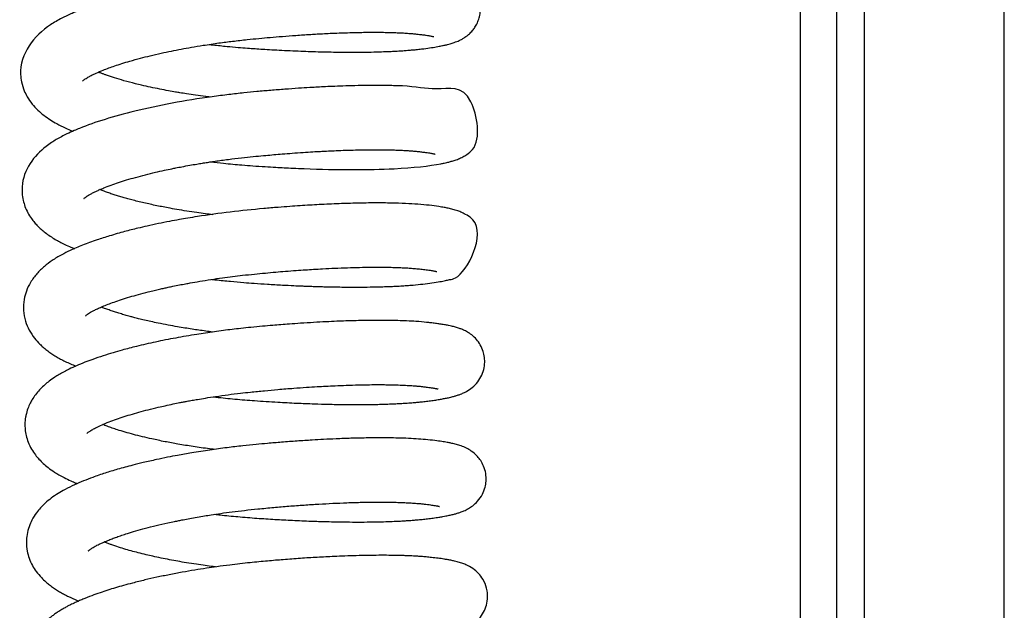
# Model space of a CAD drawing. Header units: inches. Extents: x 0 to 77643, y -44170 to 0.
# Tile 172 of 256: x 75367.72 to 75373.06, y -39690.44 to -39687.24. Entities that reach past the tile are written whole.
import ezdxf

# ---------------------------------------------------------------- set-up
doc = ezdxf.new("R2010")
doc.units = ezdxf.units.IN
doc.header["$MEASUREMENT"] = 0
doc.layers.add('FAKRO LOFT LADDERS', color=7, linetype='Continuous')

msp = doc.modelspace()

# ---------------------------------------------------------------- linework, layer by layer
at = {"layer": 'FAKRO LOFT LADDERS', "color": 7, "linetype": 'Continuous'}
for p, q in [((75372.30407, -39693.19504), (75372.30407, -39678.30194)), ((75373.0628, -39693.17922), (75373.0628, -39678.31243)), ((75372.15407, -39690.77167), (75372.15407, -39681.32601)), ((75371.95407, -39681.33961), (75371.95407, -39690.78527))]:
    msp.add_line(p, q, dxfattribs=at)
for points, knots in [([(75368.74664, -39687.36948), (75368.75392, -39687.37032), (75368.78604, -39687.37396), (75368.83864, -39687.37939), (75368.90077, -39687.38497), (75368.95155, -39687.38897), (75368.9959, -39687.39207), (75369.03974, -39687.39497), (75369.08799, -39687.3979), (75369.14249, -39687.40091), (75369.20005, -39687.4037), (75369.2566, -39687.40605), (75369.31158, -39687.40796), (75369.36632, -39687.40948), (75369.42544, -39687.41067), (75369.48978, -39687.4114), (75369.55834, -39687.41141), (75369.62369, -39687.41058), (75369.67965, -39687.40911), (75369.72328, -39687.40743), (75369.7541, -39687.40591), (75369.77572, -39687.40466), (75369.79104, -39687.40369), (75369.80439, -39687.40278), (75369.81844, -39687.40175), (75369.83609, -39687.40034), (75369.85877, -39687.39833), (75369.88493, -39687.39567), (75369.91798, -39687.39177), (75369.95295, -39687.38671), (75369.98558, -39687.38127), (75370.01125, -39687.37629), (75370.02842, -39687.3725), (75370.04234, -39687.36911), (75370.05397, -39687.36601), (75370.06561, -39687.36258), (75370.07834, -39687.3584), (75370.09029, -39687.35395), (75370.10419, -39687.34802), (75370.11899, -39687.34061), (75370.13297, -39687.33219), (75370.1479, -39687.32155), (75370.16332, -39687.3083), (75370.17914, -39687.2909), (75370.1936, -39687.27017), (75370.20563, -39687.24656), (75370.21493, -39687.21785), (75370.2194, -39687.18667), (75370.21796, -39687.15209), (75370.20929, -39687.11621), (75370.17117, -39687.03829), (75370.1084, -39687.0076), (75370.07408, -39686.99591), (75370.0638, -39686.99274), (75370.054, -39686.99002), (75370.04448, -39686.9876), (75370.03474, -39686.98533), (75370.022, -39686.98257), (75370.00362, -39686.97905), (75369.983, -39686.97564), (75369.96303, -39686.97268), (75369.94422, -39686.97018), (75369.92676, -39686.96804), (75369.9084, -39686.966), (75369.88495, -39686.96373), (75369.85567, -39686.9614), (75369.8239, -39686.95941), (75369.79096, -39686.95778), (75369.75187, -39686.95635), (75369.70413, -39686.95529), (75369.63913, -39686.95477), (75369.55738, -39686.95548), (75369.45836, -39686.95811), (75369.36355, -39686.96212), (75369.27872, -39686.96677), (75369.20954, -39686.97122), (75369.14679, -39686.97573), (75369.07859, -39686.98109), (75369.00389, -39686.98759), (75368.92997, -39686.99469), (75368.66926, -39687.02334), (75368.39474, -39687.07385), (75368.16627, -39687.14039), (75368.08048, -39687.16928), (75368.00743, -39687.19819), (75367.94236, -39687.22858), (75367.81376, -39687.30094), (75367.70899, -39687.42989), (75367.7274, -39687.57676), (75367.74018, -39687.61743), (75367.76042, -39687.65775), (75367.78515, -39687.69302), (75367.81583, -39687.72577), (75367.84911, -39687.75401), (75367.88311, -39687.77777), (75367.92178, -39687.80065), (75367.96257, -39687.82111), (75367.99232, -39687.83394), (75368.00661, -39687.83979), (75368.00666, -39687.83981)], [0.773245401, 0.773245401, 0.773245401, 0.773245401, 0.773284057, 0.773415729, 0.773522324, 0.773609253, 0.773680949, 0.77375393, 0.773838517, 0.773933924, 0.774041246, 0.774145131, 0.774238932, 0.774341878, 0.774449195, 0.774574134, 0.774716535, 0.774863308, 0.774987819, 0.775089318, 0.775168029, 0.775211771, 0.775250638, 0.775284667, 0.775315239, 0.775360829, 0.775427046, 0.77550599, 0.775587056, 0.775720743, 0.775849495, 0.775949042, 0.776027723, 0.776068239, 0.776127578, 0.776179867, 0.776228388, 0.776290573, 0.776337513, 0.776396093, 0.776449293, 0.776487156, 0.776540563, 0.776594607, 0.776640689, 0.776696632, 0.776750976, 0.776813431, 0.776875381, 0.776946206, 0.777023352, 0.777379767, 0.777427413, 0.777470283, 0.777512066, 0.777557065, 0.777590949, 0.777641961, 0.777733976, 0.777811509, 0.777884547, 0.777958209, 0.778013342, 0.778058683, 0.778128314, 0.778228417, 0.778312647, 0.778390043, 0.778489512, 0.77860933, 0.778733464, 0.778932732, 0.77913291, 0.779328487, 0.779474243, 0.779601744, 0.779702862, 0.77980942, 0.779962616, 0.780094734, 0.780195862, 0.781330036, 0.78153082, 0.781750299, 0.781963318, 0.782132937, 0.78233474, 0.783239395, 0.783343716, 0.783478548, 0.783577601, 0.783711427, 0.783843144, 0.783967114, 0.784095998, 0.784210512, 0.784352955, 0.784476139, 0.784476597, 0.784476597, 0.784476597, 0.784476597]), ([(75368.05899, -39687.56837), (75368.05901, -39687.56835), (75368.06027, -39687.56696), (75368.06563, -39687.56238), (75368.07339, -39687.55669), (75368.08257, -39687.55075), (75368.09345, -39687.54436), (75368.10491, -39687.53822), (75368.11809, -39687.53172), (75368.13908, -39687.52193), (75368.16672, -39687.51022), (75368.20144, -39687.49696), (75368.23509, -39687.48507), (75368.2732, -39687.47262), (75368.31911, -39687.45878), (75368.37071, -39687.44456), (75368.42744, -39687.43029), (75368.48391, -39687.41727), (75368.54006, -39687.40538), (75368.59486, -39687.39466), (75368.65221, -39687.38428), (75368.72053, -39687.37297), (75368.79546, -39687.36191), (75368.87538, -39687.35154), (75368.94784, -39687.34337), (75369.01584, -39687.33672), (75369.07941, -39687.3309), (75369.14644, -39687.32528), (75369.20667, -39687.32073), (75369.25527, -39687.31741), (75369.2906, -39687.31517), (75369.3249, -39687.31313), (75369.36295, -39687.31107), (75369.40597, -39687.30898), (75369.46792, -39687.3064), (75369.54281, -39687.30417), (75369.62338, -39687.30312), (75369.68325, -39687.30341), (75369.72548, -39687.30424), (75369.75396, -39687.30509), (75369.7813, -39687.3062), (75369.80958, -39687.30769), (75369.83663, -39687.30956), (75369.86091, -39687.31165), (75369.88326, -39687.31403), (75369.90509, -39687.31666), (75369.92391, -39687.31926), (75369.93759, -39687.32143), (75369.94718, -39687.32312), (75369.95571, -39687.32479), (75369.96224, -39687.32627), (75369.96509, -39687.32704), (75369.96564, -39687.3272), (75369.96565, -39687.3272)], [0.2177376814, 0.2177376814, 0.2177376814, 0.2177376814, 0.2178469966, 0.2179325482, 0.21801864, 0.2180936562, 0.2181574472, 0.2182323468, 0.2182881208, 0.2183552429, 0.2185040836, 0.2186064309, 0.2187083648, 0.218819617, 0.2189377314, 0.2190823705, 0.2192102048, 0.2193440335, 0.2194672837, 0.2195780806, 0.2196920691, 0.2198227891, 0.2199907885, 0.2201351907, 0.2202880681, 0.2204087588, 0.2205264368, 0.2206546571, 0.220797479, 0.220879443, 0.2209433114, 0.2210095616, 0.2210874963, 0.2211771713, 0.221278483, 0.221483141, 0.2216746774, 0.2218503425, 0.2219413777, 0.2220204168, 0.2220951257, 0.2221890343, 0.2222931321, 0.2223765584, 0.2224644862, 0.2225654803, 0.2226698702, 0.2227495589, 0.2228095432, 0.2228703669, 0.2229522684, 0.2230315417, 0.2230700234, 0.2230700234, 0.2230700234, 0.2230700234]), ([(75368.75143, -39687.65507), (75368.74355, -39687.65409), (75368.71702, -39687.65072), (75368.67424, -39687.64488), (75368.62771, -39687.63793), (75368.59167, -39687.63215), (75368.5592, -39687.62668), (75368.52227, -39687.62013), (75368.47679, -39687.61147), (75368.42793, -39687.60139), (75368.3839, -39687.59149), (75368.33524, -39687.57974), (75368.28505, -39687.56646), (75368.23306, -39687.55099), (75368.19783, -39687.53926), (75368.17453, -39687.5309), (75368.15962, -39687.5253), (75368.15004, -39687.52153), (75368.1453, -39687.51962)], [0.214623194, 0.214623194, 0.214623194, 0.214623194, 0.2146697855, 0.214780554, 0.2148798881, 0.2149535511, 0.2150043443, 0.2150854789, 0.215190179, 0.2153034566, 0.2154196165, 0.215501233, 0.2156644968, 0.2158132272, 0.2159472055, 0.2159981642, 0.2160517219, 0.2161072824, 0.2161072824, 0.2161072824, 0.2161072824]), ([(75368.75452, -39688.00641), (75368.77784, -39688.0091), (75368.83428, -39688.01521), (75368.91093, -39688.02222), (75368.9862, -39688.02785), (75369.04732, -39688.03191), (75369.10386, -39688.0353), (75369.15454, -39688.03804), (75369.20607, -39688.04054), (75369.42412, -39688.04973), (75369.74421, -39688.05088), (75369.9488, -39688.02724), (75370.02189, -39688.01262), (75370.03868, -39688.00891), (75370.05715, -39688.00432), (75370.07665, -39687.99869), (75370.09931, -39687.99066), (75370.12144, -39687.98082), (75370.14707, -39687.9653), (75370.22885, -39687.90502), (75370.16987, -39687.56807), (75370.00011, -39687.62827), (75369.85611, -39687.59602), (75369.75798, -39687.59332), (75369.71585, -39687.5923), (75369.66709, -39687.59183), (75369.60716, -39687.59197), (75369.54118, -39687.59304), (75369.47568, -39687.59489), (75369.41843, -39687.59706), (75369.36922, -39687.59931), (75369.3281, -39687.60144), (75369.28351, -39687.60397), (75369.22778, -39687.60745), (75369.15723, -39687.61243), (75369.08162, -39687.61843), (75369.0072, -39687.62497), (75368.93124, -39687.63226), (75368.85026, -39687.64132), (75368.64407, -39687.66787), (75368.34199, -39687.72424), (75368.11573, -39687.79402), (75368.00949, -39687.83824), (75367.97655, -39687.85309), (75367.94454, -39687.86921), (75367.91653, -39687.88491), (75367.88903, -39687.90211), (75367.80382, -39687.96238), (75367.73063, -39688.05529), (75367.73042, -39688.17826), (75367.73579, -39688.21363), (75367.7466, -39688.24954), (75367.76158, -39688.28242), (75367.7797, -39688.31138), (75367.79791, -39688.33464), (75367.81548, -39688.35383), (75367.8347, -39688.37209), (75367.85719, -39688.39069), (75367.88304, -39688.40926), (75367.90914, -39688.4256), (75367.93565, -39688.44043), (75367.96427, -39688.45489), (75367.99079, -39688.46684), (75368.00869, -39688.47434), (75368.01504, -39688.47694)], [0.786053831, 0.786053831, 0.786053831, 0.786053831, 0.786177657, 0.786351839, 0.786454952, 0.786570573, 0.786671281, 0.786751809, 0.786838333, 0.786945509, 0.787925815, 0.78867959, 0.788750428, 0.788814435, 0.788893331, 0.788986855, 0.789083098, 0.789178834, 0.789252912, 0.789351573, 0.789877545, 0.790608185, 0.79115102, 0.79124952, 0.791344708, 0.791454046, 0.791585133, 0.791737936, 0.791865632, 0.791976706, 0.792069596, 0.792144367, 0.792205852, 0.792315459, 0.792447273, 0.792583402, 0.792715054, 0.792837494, 0.792980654, 0.793139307, 0.793926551, 0.794630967, 0.794711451, 0.79482784, 0.794921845, 0.79501013, 0.795097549, 0.795202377, 0.795930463, 0.796017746, 0.796123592, 0.796212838, 0.796314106, 0.796417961, 0.796496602, 0.796566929, 0.796643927, 0.79672935, 0.796824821, 0.796923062, 0.797001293, 0.79708538, 0.797186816, 0.797241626, 0.797241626, 0.797241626, 0.797241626]), ([(75368.06688, -39688.2053), (75368.06688, -39688.2053), (75368.06705, -39688.20512), (75368.06857, -39688.20356), (75368.07352, -39688.19929), (75368.08144, -39688.19351), (75368.09116, -39688.18727), (75368.10203, -39688.18087), (75368.11773, -39688.1726), (75368.13422, -39688.16475), (75368.15314, -39688.15627), (75368.17878, -39688.14555), (75368.21244, -39688.13266), (75368.25416, -39688.1182), (75368.29857, -39688.10413), (75368.34726, -39688.08999), (75368.39953, -39688.0761), (75368.45198, -39688.0633), (75368.5004, -39688.05238), (75368.53764, -39688.04453), (75368.56942, -39688.03812), (75368.60187, -39688.03182), (75368.63969, -39688.02489), (75368.67681, -39688.01847), (75368.70856, -39688.01325), (75368.73689, -39688.00879), (75368.76537, -39688.00449), (75368.80918, -39687.99817), (75368.86751, -39687.99045), (75368.93622, -39687.98242), (75368.99806, -39687.97613), (75369.05092, -39687.97113), (75369.09858, -39687.96689), (75369.1461, -39687.96292), (75369.19937, -39687.95878), (75369.25497, -39687.95485), (75369.30614, -39687.95161), (75369.34836, -39687.9492), (75369.38652, -39687.94722), (75369.42763, -39687.94531), (75369.47617, -39687.94339), (75369.52808, -39687.94179), (75369.57822, -39687.94075), (75369.62238, -39687.94026), (75369.6599, -39687.9402), (75369.69352, -39687.94045), (75369.72366, -39687.94095), (75369.75342, -39687.94174), (75369.78219, -39687.94281), (75369.80917, -39687.94416), (75369.83159, -39687.94558), (75369.8489, -39687.94689), (75369.86342, -39687.94813), (75369.88031, -39687.94977), (75369.90027, -39687.95203), (75369.92032, -39687.95458), (75369.93596, -39687.95684), (75369.94689, -39687.95861), (75369.9549, -39687.96003), (75369.96106, -39687.96122), (75369.96614, -39687.96229), (75369.97021, -39687.96324), (75369.97283, -39687.96393), (75369.97347, -39687.96412), (75369.97353, -39687.96413), (75369.97353, -39687.96413)], [0.2048813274, 0.2048813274, 0.2048813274, 0.2048813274, 0.2049070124, 0.2049856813, 0.2050728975, 0.2051731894, 0.2052339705, 0.2053056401, 0.2053939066, 0.2054739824, 0.2055457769, 0.2056285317, 0.2057640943, 0.2058887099, 0.2060121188, 0.2061402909, 0.2062721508, 0.2063991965, 0.206509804, 0.2065984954, 0.2066427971, 0.2067140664, 0.2068044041, 0.2068785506, 0.2069407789, 0.2069958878, 0.2070480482, 0.2071100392, 0.2072544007, 0.2073884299, 0.2075070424, 0.2076103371, 0.2076928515, 0.2077823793, 0.207886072, 0.208004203, 0.2081110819, 0.2081931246, 0.2082615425, 0.208347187, 0.2084517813, 0.2085738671, 0.208691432, 0.2087968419, 0.2088900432, 0.2089710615, 0.2090573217, 0.2091342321, 0.2092235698, 0.2093136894, 0.209388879, 0.2094504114, 0.209499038, 0.2095518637, 0.2096502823, 0.2097532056, 0.2098346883, 0.2098999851, 0.2099545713, 0.2100029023, 0.2100519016, 0.2101043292, 0.2101593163, 0.2102058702, 0.2102136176, 0.2102136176, 0.2102136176, 0.2102136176]), ([(75368.76579, -39688.29281), (75368.75276, -39688.29121), (75368.72353, -39688.28748), (75368.6765, -39688.28101), (75368.62409, -39688.27312), (75368.57259, -39688.26464), (75368.51498, -39688.25432), (75368.45201, -39688.24191), (75368.38306, -39688.22659), (75368.33025, -39688.21335), (75368.29226, -39688.20295), (75368.26699, -39688.19566), (75368.24262, -39688.18824), (75368.21862, -39688.18051), (75368.19441, -39688.17221), (75368.17231, -39688.16411), (75368.1587, -39688.15878), (75368.1529, -39688.15643)], [0.2017536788, 0.2017536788, 0.2017536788, 0.2017536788, 0.2018305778, 0.2019269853, 0.2020362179, 0.2021511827, 0.2022494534, 0.2024068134, 0.2025713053, 0.2027359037, 0.2028064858, 0.2028770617, 0.2029476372, 0.2030199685, 0.2030980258, 0.2031836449, 0.2032514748, 0.2032514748, 0.2032514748, 0.2032514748]), ([(75368.76168, -39688.64327), (75368.76826, -39688.64403), (75368.80171, -39688.64782), (75368.85912, -39688.65375), (75368.92923, -39688.65994), (75368.99602, -39688.66493), (75369.06612, -39688.66957), (75369.13814, -39688.67375), (75369.20006, -39688.67683), (75369.24241, -39688.67868), (75369.27214, -39688.67986), (75369.29812, -39688.68081), (75369.32576, -39688.68173), (75369.3555, -39688.68261), (75369.38775, -39688.68344), (75369.42562, -39688.68423), (75369.47004, -39688.6849), (75369.52075, -39688.68529), (75369.5769, -39688.68522), (75369.63384, -39688.68453), (75369.68421, -39688.68331), (75369.72408, -39688.68191), (75369.75364, -39688.6806), (75369.77681, -39688.67939), (75369.79527, -39688.6783), (75369.81237, -39688.6772), (75369.83173, -39688.67582), (75369.86438, -39688.67322), (75369.90778, -39688.66897), (75369.95726, -39688.66243), (75369.99691, -39688.6559), (75370.02775, -39688.65028), (75370.05575, -39688.64304), (75370.13007, -39688.63659), (75370.2635, -39688.37508), (75370.14552, -39688.29432), (75370.11909, -39688.28051), (75370.09329, -39688.27061), (75370.07034, -39688.26382), (75370.04551, -39688.25796), (75370.02061, -39688.2531), (75369.98737, -39688.24763), (75369.94203, -39688.2415), (75369.88071, -39688.23565), (75369.8126, -39688.23166), (75369.73502, -39688.22921), (75369.64748, -39688.22855), (75369.5525, -39688.22976), (75369.46804, -39688.2323), (75369.39868, -39688.23521), (75369.34545, -39688.23784), (75369.29283, -39688.24081), (75369.23937, -39688.24417), (75369.18218, -39688.24814), (75369.11645, -39688.25318), (75368.94908, -39688.2672), (75368.78078, -39688.28667), (75368.63223, -39688.31089), (75368.58159, -39688.31969), (75368.52859, -39688.32953), (75368.4699, -39688.34126), (75368.41283, -39688.35362), (75368.36373, -39688.36507), (75368.32321, -39688.37508), (75368.28571, -39688.38484), (75368.24634, -39688.39565), (75368.19558, -39688.41048), (75368.1312, -39688.43103), (75368.05914, -39688.45735), (75367.99688, -39688.48383), (75367.94189, -39688.51128), (75367.89513, -39688.53948), (75367.85021, -39688.57318), (75367.81036, -39688.6117), (75367.77712, -39688.65621), (75367.75378, -39688.70422), (75367.73985, -39688.75538), (75367.73658, -39688.81187), (75367.74734, -39688.86916), (75367.76898, -39688.92019), (75367.79647, -39688.96141), (75367.82293, -39688.99061), (75367.84535, -39689.01135), (75367.86525, -39689.02764), (75367.88673, -39689.04321), (75367.90987, -39689.05817), (75367.93308, -39689.07168), (75367.95898, -39689.08532), (75367.98573, -39689.09808), (75368.00782, -39689.10764), (75368.01996, -39689.11266), (75368.0224, -39689.11366)], [0.798812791, 0.798812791, 0.798812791, 0.798812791, 0.79884777, 0.798990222, 0.799114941, 0.799214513, 0.799338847, 0.799481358, 0.799593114, 0.799667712, 0.799708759, 0.79975386, 0.799809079, 0.799860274, 0.799918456, 0.799989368, 0.800074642, 0.800174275, 0.800288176, 0.800415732, 0.800534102, 0.800621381, 0.800690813, 0.800745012, 0.800790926, 0.800829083, 0.800875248, 0.800941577, 0.801092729, 0.801246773, 0.801402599, 0.80152249, 0.801616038, 0.801756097, 0.802564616, 0.802667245, 0.802766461, 0.802848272, 0.802968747, 0.803074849, 0.803172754, 0.803284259, 0.803466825, 0.803651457, 0.803834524, 0.804025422, 0.804227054, 0.804430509, 0.804624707, 0.804728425, 0.804827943, 0.804923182, 0.805018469, 0.805118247, 0.805229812, 0.805367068, 0.805999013, 0.806094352, 0.806177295, 0.806278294, 0.806391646, 0.806513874, 0.80661462, 0.806689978, 0.806766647, 0.806854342, 0.806948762, 0.807111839, 0.807315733, 0.807508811, 0.80764989, 0.807823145, 0.807977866, 0.808144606, 0.808309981, 0.808453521, 0.808577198, 0.808732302, 0.808889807, 0.809030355, 0.809179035, 0.809303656, 0.80937233, 0.809447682, 0.809530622, 0.809606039, 0.809687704, 0.809762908, 0.809851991, 0.809936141, 0.809957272, 0.809957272, 0.809957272, 0.809957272]), ([(75368.07478, -39688.84223), (75368.07478, -39688.84223), (75368.07509, -39688.84188), (75368.078, -39688.83899), (75368.08616, -39688.83264), (75368.09649, -39688.82573), (75368.10937, -39688.81812), (75368.12525, -39688.8097), (75368.1452, -39688.80021), (75368.16931, -39688.78963), (75368.19693, -39688.77846), (75368.23119, -39688.76574), (75368.27042, -39688.75239), (75368.31482, -39688.73856), (75368.36326, -39688.7247), (75368.4082, -39688.7129), (75368.44705, -39688.70338), (75368.47601, -39688.69661), (75368.50141, -39688.69091), (75368.52541, -39688.68571), (75368.55282, -39688.67997), (75368.58416, -39688.67369), (75368.61557, -39688.6677), (75368.65215, -39688.66102), (75368.69788, -39688.65312), (75368.75609, -39688.64388), (75368.81584, -39688.63525), (75368.87325, -39688.62773), (75368.93116, -39688.62083), (75368.99056, -39688.61456), (75369.05061, -39688.60881), (75369.1068, -39688.60378), (75369.16232, -39688.59918), (75369.21595, -39688.59508), (75369.26707, -39688.59153), (75369.3152, -39688.58847), (75369.36871, -39688.58542), (75369.43053, -39688.58239), (75369.49787, -39688.5798), (75369.56307, -39688.57806), (75369.62302, -39688.57719), (75369.67661, -39688.57711), (75369.7229, -39688.57767), (75369.76165, -39688.57866), (75369.793, -39688.57988), (75369.82018, -39688.58127), (75369.84692, -39688.583), (75369.87571, -39688.58538), (75369.90481, -39688.58854), (75369.92862, -39688.59155), (75369.94556, -39688.59404), (75369.95605, -39688.59576), (75369.96373, -39688.59714), (75369.96977, -39688.59832), (75369.9758, -39688.59962), (75369.97983, -39688.60061), (75369.98139, -39688.60106), (75369.98152, -39688.6011), (75369.98152, -39688.6011)], [0.1920252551, 0.1920252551, 0.1920252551, 0.1920252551, 0.1920578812, 0.1921805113, 0.1922747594, 0.1923681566, 0.1924465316, 0.1925346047, 0.1926327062, 0.1927180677, 0.1928250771, 0.1929323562, 0.1930561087, 0.1931795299, 0.1933029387, 0.1934340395, 0.1935097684, 0.193577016, 0.1936329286, 0.193680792, 0.1937360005, 0.1938116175, 0.1938816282, 0.1939338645, 0.1940387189, 0.1941609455, 0.194283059, 0.1943910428, 0.1944956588, 0.1946181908, 0.1947331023, 0.1948412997, 0.1949428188, 0.1950554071, 0.1951550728, 0.1952454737, 0.1953444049, 0.1954813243, 0.1956311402, 0.1957785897, 0.1959197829, 0.1960544, 0.1961782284, 0.1962861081, 0.1963807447, 0.1964590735, 0.1965484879, 0.1966542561, 0.1967760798, 0.1969071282, 0.1969876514, 0.1970511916, 0.1971043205, 0.1971523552, 0.1972031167, 0.1972895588, 0.1973422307, 0.197356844, 0.197356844, 0.197356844, 0.197356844]), ([(75368.76544, -39688.92872), (75368.75296, -39688.92716), (75368.72771, -39688.9239), (75368.69065, -39688.91879), (75368.65287, -39688.91323), (75368.61392, -39688.90711), (75368.57054, -39688.89983), (75368.52151, -39688.89097), (75368.47376, -39688.88155), (75368.43095, -39688.87241), (75368.39592, -39688.86445), (75368.36477, -39688.85693), (75368.33891, -39688.85035), (75368.31879, -39688.84499), (75368.29922, -39688.83961), (75368.2761, -39688.83297), (75368.25076, -39688.82525), (75368.2263, -39688.81737), (75368.20225, -39688.80913), (75368.18026, -39688.80107), (75368.16671, -39688.79576), (75368.16088, -39688.7934)], [0.1889130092, 0.1889130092, 0.1889130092, 0.1889130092, 0.1889867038, 0.189062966, 0.1891365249, 0.1892170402, 0.1893033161, 0.1894097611, 0.1895335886, 0.1896219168, 0.1897060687, 0.1897840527, 0.1898525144, 0.1899037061, 0.1899433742, 0.1900164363, 0.1900916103, 0.1901640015, 0.1902418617, 0.1903261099, 0.1903943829, 0.1903943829, 0.1903943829, 0.1903943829]), ([(75368.76985, -39689.28023), (75368.77438, -39689.28075), (75368.81304, -39689.28517), (75368.88732, -39689.29279), (75368.99966, -39689.30181), (75369.11189, -39689.3089), (75369.22002, -39689.31447), (75369.31172, -39689.31809), (75369.39721, -39689.32054), (75369.48082, -39689.322), (75369.56752, -39689.32237), (75369.63716, -39689.32157), (75369.68912, -39689.3203), (75369.72489, -39689.31912), (75369.75948, -39689.31765), (75369.79157, -39689.31597), (75369.8181, -39689.3143), (75369.83822, -39689.31285), (75369.85567, -39689.31148), (75369.87314, -39689.30998), (75369.89475, -39689.30792), (75369.92039, -39689.30516), (75369.94883, -39689.30155), (75369.97696, -39689.29739), (75370.00187, -39689.29333), (75370.02515, -39689.28905), (75370.04292, -39689.28537), (75370.05724, -39689.28209), (75370.07096, -39689.27866), (75370.08593, -39689.27448), (75370.10182, -39689.26933), (75370.11841, -39689.26302), (75370.13891, -39689.25373), (75370.16575, -39689.23798), (75370.1974, -39689.21003), (75370.22272, -39689.17356), (75370.23803, -39689.13429), (75370.24353, -39689.09348), (75370.24088, -39689.05855), (75370.23129, -39689.0228), (75370.21435, -39688.98972), (75370.1905, -39688.96025), (75370.16608, -39688.93977), (75370.14271, -39688.92531), (75370.12177, -39688.91542), (75370.10302, -39688.90832), (75370.0834, -39688.90222), (75370.06403, -39688.89734), (75370.0441, -39688.89303), (75370.02357, -39688.88919), (75369.99993, -39688.88538), (75369.97536, -39688.88193), (75369.95131, -39688.87891), (75369.91675, -39688.87516), (75369.87406, -39688.87168), (75369.82085, -39688.86877), (75369.76939, -39688.86695), (75369.71311, -39688.86587), (75369.65006, -39688.86565), (75369.58876, -39688.86633), (75369.53454, -39688.86753), (75369.48716, -39688.86895), (75369.43662, -39688.87083), (75369.37862, -39688.87345), (75369.31287, -39688.87698), (75369.24639, -39688.88114), (75369.18702, -39688.88532), (75369.13689, -39688.88916), (75369.08798, -39688.89315), (75369.03367, -39688.89791), (75368.97581, -39688.9033), (75368.92093, -39688.90904), (75368.87103, -39688.91476), (75368.82302, -39688.92072), (75368.75873, -39688.92933), (75368.67135, -39688.94237), (75368.56424, -39688.96083), (75368.45473, -39688.98271), (75368.35817, -39689.0049), (75368.2823, -39689.02464), (75368.22228, -39689.04178), (75368.16865, -39689.05839), (75368.11783, -39689.07569), (75368.06985, -39689.09363), (75368.02718, -39689.11117), (75367.99008, -39689.12805), (75367.95872, -39689.14396), (75367.93246, -39689.15873), (75367.90604, -39689.17517), (75367.87925, -39689.19405), (75367.85384, -39689.2148), (75367.83045, -39689.23696), (75367.80864, -39689.26159), (75367.79118, -39689.28588), (75367.77675, -39689.31044), (75367.76409, -39689.33728), (75367.75493, -39689.36518), (75367.74846, -39689.39614), (75367.74581, -39689.42485), (75367.74708, -39689.45848), (75367.75254, -39689.4916), (75367.7641, -39689.52829), (75367.78116, -39689.56335), (75367.80162, -39689.59381), (75367.82315, -39689.61941), (75367.84585, -39689.64201), (75367.87422, -39689.66577), (75367.9023, -39689.68549), (75367.93185, -39689.70351), (75367.96074, -39689.71928), (75367.99186, -39689.73427), (75368.01625, -39689.7448), (75368.028, -39689.74966), (75368.03048, -39689.75067)], [0.811533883, 0.811533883, 0.811533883, 0.811533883, 0.811557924, 0.81173888, 0.811924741, 0.8121441, 0.812324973, 0.812497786, 0.812639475, 0.812799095, 0.812975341, 0.813156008, 0.813237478, 0.81331905, 0.813400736, 0.81348266, 0.813553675, 0.813601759, 0.813640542, 0.813693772, 0.813745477, 0.813823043, 0.813918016, 0.814009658, 0.814105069, 0.814188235, 0.814274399, 0.814327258, 0.814377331, 0.814450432, 0.81452769, 0.814587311, 0.81466199, 0.814766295, 0.814864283, 0.814952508, 0.815034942, 0.815109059, 0.815176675, 0.815240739, 0.81531848, 0.815391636, 0.815477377, 0.815549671, 0.81562324, 0.815691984, 0.815784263, 0.815878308, 0.815948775, 0.816040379, 0.816134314, 0.816224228, 0.816307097, 0.816378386, 0.816548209, 0.816683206, 0.816804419, 0.816935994, 0.817083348, 0.817227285, 0.817325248, 0.817414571, 0.81750917, 0.817619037, 0.817743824, 0.817873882, 0.817980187, 0.81806162, 0.818139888, 0.81823814, 0.818346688, 0.818442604, 0.818525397, 0.818608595, 0.818695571, 0.81886649, 0.819076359, 0.819285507, 0.819493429, 0.819658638, 0.819770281, 0.819896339, 0.820035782, 0.820149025, 0.820275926, 0.820394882, 0.820480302, 0.82056612, 0.820649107, 0.820754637, 0.82084701, 0.82093997, 0.821037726, 0.82113327, 0.821194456, 0.821277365, 0.821374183, 0.821429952, 0.821526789, 0.821598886, 0.82169208, 0.821789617, 0.821903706, 0.822010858, 0.822096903, 0.82219179, 0.822291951, 0.822420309, 0.822498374, 0.822589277, 0.822702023, 0.822783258, 0.822804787, 0.822804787, 0.822804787, 0.822804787]), ([(75368.0831, -39689.47873), (75368.08317, -39689.47865), (75368.08377, -39689.47803), (75368.08608, -39689.47591), (75368.09021, -39689.47253), (75368.09642, -39689.46799), (75368.10379, -39689.4631), (75368.11384, -39689.45704), (75368.12401, -39689.45145), (75368.13988, -39689.44332), (75368.16284, -39689.43267), (75368.19529, -39689.4191), (75368.23174, -39689.40525), (75368.27372, -39689.39083), (75368.31787, -39689.37695), (75368.36501, -39689.36334), (75368.41581, -39689.34985), (75368.46372, -39689.33816), (75368.5094, -39689.32776), (75368.54812, -39689.31947), (75368.58135, -39689.31275), (75368.60659, -39689.30784), (75368.62909, -39689.3036), (75368.65441, -39689.29899), (75368.68737, -39689.29322), (75368.7297, -39689.28619), (75368.7856, -39689.27759), (75368.84891, -39689.26875), (75368.91225, -39689.26085), (75368.97789, -39689.25354), (75369.04603, -39689.24688), (75369.12466, -39689.23979), (75369.20081, -39689.23367), (75369.27138, -39689.22867), (75369.32899, -39689.22505), (75369.3811, -39689.22214), (75369.43427, -39689.21955), (75369.49398, -39689.21715), (75369.55613, -39689.21532), (75369.61428, -39689.21431), (75369.66087, -39689.21404), (75369.69752, -39689.2142), (75369.72998, -39689.21463), (75369.76539, -39689.21545), (75369.80313, -39689.21686), (75369.83268, -39689.21848), (75369.85256, -39689.21984), (75369.86409, -39689.22072), (75369.87358, -39689.22152), (75369.88242, -39689.22232), (75369.89279, -39689.22333), (75369.90733, -39689.22491), (75369.92358, -39689.22684), (75369.93891, -39689.22886), (75369.95067, -39689.23057), (75369.9608, -39689.23217), (75369.96947, -39689.23367), (75369.97694, -39689.2351), (75369.9832, -39689.23644), (75369.98733, -39689.23745), (75369.98906, -39689.23792), (75369.98933, -39689.23801), (75369.98935, -39689.23802)], [0.1792071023, 0.1792071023, 0.1792071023, 0.1792071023, 0.1792442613, 0.1793062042, 0.1793715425, 0.1794386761, 0.1795044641, 0.1795745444, 0.1796341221, 0.1796859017, 0.1798211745, 0.1799262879, 0.1800620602, 0.1801864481, 0.1803098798, 0.1804333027, 0.1805566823, 0.1806859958, 0.1807704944, 0.1808668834, 0.1809402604, 0.1809841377, 0.1810274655, 0.1810813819, 0.1811405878, 0.1812295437, 0.1813387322, 0.1814728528, 0.1816012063, 0.1817063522, 0.1818515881, 0.1819931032, 0.1821600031, 0.1822947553, 0.1824099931, 0.1825061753, 0.1826135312, 0.1827420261, 0.1828893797, 0.1830274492, 0.1831474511, 0.1832304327, 0.1833078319, 0.183405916, 0.1835268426, 0.1836442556, 0.1836916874, 0.1837329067, 0.1837679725, 0.1837969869, 0.1838340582, 0.1838909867, 0.1839773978, 0.1840512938, 0.1841137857, 0.1841662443, 0.1842327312, 0.1842894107, 0.1843478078, 0.18441237, 0.1844788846, 0.1844973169, 0.1844973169, 0.1844973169, 0.1844973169]), ([(75368.77386, -39689.56572), (75368.7654, -39689.56467), (75368.72674, -39689.55974), (75368.66021, -39689.55033), (75368.57953, -39689.53714), (75368.50467, -39689.52326), (75368.42241, -39689.50609), (75368.33369, -39689.48455), (75368.26469, -39689.4644), (75368.21951, -39689.44937), (75368.19292, -39689.43983), (75368.17647, -39689.43345), (75368.16878, -39689.43034)], [0.1760556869, 0.1760556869, 0.1760556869, 0.1760556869, 0.1761057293, 0.1762851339, 0.176456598, 0.1766093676, 0.1767725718, 0.1770192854, 0.1772661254, 0.177353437, 0.1774477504, 0.1775376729, 0.1775376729, 0.1775376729, 0.1775376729]), ([(75368.77818, -39689.91722), (75368.78712, -39689.91825), (75368.82837, -39689.9229), (75368.9041, -39689.9305), (75369.00403, -39689.9384), (75369.10306, -39689.94478), (75369.20188, -39689.95017), (75369.28068, -39689.95355), (75369.34242, -39689.95565), (75369.38766, -39689.95695), (75369.43849, -39689.95808), (75369.49546, -39689.95891), (75369.55752, -39689.95923), (75369.61976, -39689.95886), (75369.67809, -39689.9578), (75369.72745, -39689.95629), (75369.7671, -39689.9546), (75369.79833, -39689.95296), (75369.82425, -39689.95135), (75369.84882, -39689.94961), (75369.87512, -39689.94747), (75369.90333, -39689.94482), (75369.93328, -39689.94151), (75369.9638, -39689.9375), (75369.99104, -39689.93336), (75370.01362, -39689.92956), (75370.03403, -39689.92578), (75370.05494, -39689.92146), (75370.07472, -39689.91673), (75370.09348, -39689.91152), (75370.11088, -39689.90589), (75370.1304, -39689.89833), (75370.15184, -39689.88802), (75370.17774, -39689.87139), (75370.20539, -39689.84652), (75370.23011, -39689.8118), (75370.24498, -39689.77326), (75370.25127, -39689.73473), (75370.24937, -39689.69544), (75370.2382, -39689.65724), (75370.22147, -39689.62613), (75370.19813, -39689.59665), (75370.17171, -39689.57466), (75370.1396, -39689.5563), (75370.11442, -39689.5463), (75370.08849, -39689.5383), (75370.06573, -39689.53283), (75370.04237, -39689.52808), (75370.01601, -39689.52352), (75369.98013, -39689.51834), (75369.93598, -39689.51307), (75369.88356, -39689.50874), (75369.83028, -39689.50575), (75369.77529, -39689.50382), (75369.7205, -39689.50283), (75369.66213, -39689.5026), (75369.59499, -39689.50323), (75369.51851, -39689.50501), (75369.44082, -39689.50786), (75369.37022, -39689.51121), (75369.29962, -39689.51517), (75369.2237, -39689.52011), (75369.14258, -39689.52618), (75369.06798, -39689.53246), (75368.99758, -39689.53888), (75368.9243, -39689.54634), (75368.84074, -39689.55621), (75368.74785, -39689.56884), (75368.65807, -39689.58288), (75368.58181, -39689.59632), (75368.51802, -39689.60856), (75368.45561, -39689.62148), (75368.39223, -39689.6358), (75368.32154, -39689.65321), (75368.25199, -39689.67213), (75368.17966, -39689.69418), (75368.11817, -39689.7152), (75368.06333, -39689.73623), (75368.01324, -39689.75763), (75367.96788, -39689.7798), (75367.92532, -39689.80446), (75367.88963, -39689.82879), (75367.85749, -39689.85518), (75367.83088, -39689.88173), (75367.80633, -39689.91153), (75367.78492, -39689.94537), (75367.76754, -39689.98505), (75367.75693, -39690.02557), (75367.75293, -39690.07013), (75367.75698, -39690.11436), (75367.7688, -39690.15723), (75367.7858, -39690.19461), (75367.80855, -39690.2299), (75367.83311, -39690.25895), (75367.8581, -39690.2827), (75367.88002, -39690.3007), (75367.90077, -39690.31588), (75367.92287, -39690.3303), (75367.94419, -39690.34289), (75367.96253, -39690.3528), (75367.97967, -39690.36148), (75367.99832, -39690.37041), (75368.01872, -39690.37944), (75368.03292, -39690.38537), (75368.03809, -39690.38749)], [0.824382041, 0.824382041, 0.824382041, 0.824382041, 0.82442958, 0.824600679, 0.824779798, 0.824950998, 0.825118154, 0.825300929, 0.825374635, 0.825456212, 0.825551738, 0.825661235, 0.825784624, 0.825920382, 0.826045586, 0.826161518, 0.826254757, 0.82632663, 0.826390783, 0.826451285, 0.826518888, 0.826603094, 0.826689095, 0.826782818, 0.826888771, 0.826970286, 0.827032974, 0.827127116, 0.827223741, 0.827298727, 0.827373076, 0.827452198, 0.827542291, 0.827621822, 0.827705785, 0.82780161, 0.827880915, 0.827942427, 0.828023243, 0.828101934, 0.828168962, 0.828230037, 0.828335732, 0.828418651, 0.828535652, 0.828642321, 0.828753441, 0.828835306, 0.828944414, 0.829071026, 0.829230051, 0.829379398, 0.829526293, 0.829663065, 0.829792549, 0.829913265, 0.830054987, 0.830222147, 0.830378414, 0.830506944, 0.830620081, 0.830767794, 0.83091727, 0.831051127, 0.831160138, 0.831285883, 0.831434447, 0.831599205, 0.831777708, 0.831919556, 0.832021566, 0.832139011, 0.832281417, 0.83240138, 0.832580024, 0.832735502, 0.832904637, 0.833039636, 0.833176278, 0.83333628, 0.833457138, 0.833591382, 0.833716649, 0.833824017, 0.833920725, 0.834051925, 0.834157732, 0.834274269, 0.834381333, 0.834509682, 0.834615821, 0.834733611, 0.834841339, 0.834966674, 0.835067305, 0.835136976, 0.835218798, 0.835293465, 0.835367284, 0.835432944, 0.835470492, 0.83552766, 0.835606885, 0.835651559, 0.835651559, 0.835651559, 0.835651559]), ([(75368.0906, -39690.11607), (75368.09059, -39690.11608), (75368.09057, -39690.11608), (75368.09117, -39690.11533), (75368.09649, -39690.11073), (75368.1001, -39690.10799), (75368.10519, -39690.10435), (75368.11045, -39690.10087), (75368.11784, -39690.09627), (75368.12724, -39690.0909), (75368.13774, -39690.08534), (75368.15082, -39690.07889), (75368.16963, -39690.07018), (75368.1932, -39690.06013), (75368.21949, -39690.0498), (75368.24488, -39690.04045), (75368.27234, -39690.03095), (75368.30629, -39690.01991), (75368.34868, -39690.00711), (75368.40047, -39689.99278), (75368.45878, -39689.97805), (75368.5124, -39689.96573), (75368.55426, -39689.9568), (75368.58154, -39689.95124), (75368.60888, -39689.94583), (75368.64225, -39689.93952), (75368.6813, -39689.93254), (75368.71984, -39689.92604), (75368.76267, -39689.91922), (75368.81218, -39689.91185), (75368.87292, -39689.9036), (75368.93988, -39689.89544), (75369.01553, -39689.88745), (75369.09583, -39689.87993), (75369.17968, -39689.87284), (75369.26182, -39689.86673), (75369.34149, -39689.86163), (75369.41936, -39689.85747), (75369.49806, -39689.85416), (75369.5798, -39689.85181), (75369.65824, -39689.85084), (75369.71882, -39689.85119), (75369.76229, -39689.8521), (75369.79428, -39689.85313), (75369.82328, -39689.85444), (75369.84741, -39689.85586), (75369.86649, -39689.85721), (75369.88477, -39689.8587), (75369.9041, -39689.86058), (75369.92326, -39689.86278), (75369.93989, -39689.86485), (75369.95461, -39689.8669), (75369.96724, -39689.86885), (75369.9766, -39689.87047), (75369.98324, -39689.87173), (75369.98755, -39689.87262), (75369.99152, -39689.87349), (75369.99476, -39689.87427), (75369.99685, -39689.87483), (75369.9972, -39689.87494), (75369.99721, -39689.87494)], [0.1663129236, 0.1663129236, 0.1663129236, 0.1663129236, 0.1663248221, 0.1664131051, 0.1664797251, 0.1665398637, 0.1665901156, 0.1666356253, 0.1666860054, 0.1667530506, 0.1668048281, 0.1668634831, 0.1669405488, 0.167051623, 0.1671371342, 0.1672166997, 0.1673000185, 0.1673894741, 0.1675109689, 0.1676448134, 0.1677837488, 0.1679294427, 0.1680088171, 0.1680570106, 0.1681070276, 0.1681842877, 0.1682660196, 0.1683481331, 0.1684184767, 0.1685232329, 0.1686416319, 0.1687735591, 0.1689111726, 0.1690772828, 0.1692356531, 0.1693969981, 0.1695593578, 0.1697125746, 0.1698763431, 0.1700610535, 0.1702586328, 0.1704343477, 0.1705271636, 0.1706168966, 0.1707127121, 0.170795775, 0.1708547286, 0.1709140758, 0.1709980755, 0.1710814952, 0.1711582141, 0.1712301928, 0.1713064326, 0.1713817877, 0.1714243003, 0.1714601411, 0.1714937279, 0.1715478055, 0.1716097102, 0.1716396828, 0.1716396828, 0.1716396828, 0.1716396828]), ([(75368.78093, -39690.20255), (75368.77683, -39690.20204), (75368.75825, -39690.1997), (75368.72359, -39690.1951), (75368.67501, -39690.18811), (75368.62519, -39690.18029), (75368.57664, -39690.172), (75368.53035, -39690.16348), (75368.48526, -39690.15453), (75368.44293, -39690.14546), (75368.40197, -39690.13605), (75368.36199, -39690.12619), (75368.32145, -39690.11537), (75368.28323, -39690.10435), (75368.24979, -39690.09382), (75368.22488, -39690.08537), (75368.20598, -39690.07861), (75368.1905, -39690.07278), (75368.1807, -39690.0689), (75368.17665, -39690.06727)], [0.1632006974, 0.1632006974, 0.1632006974, 0.1632006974, 0.1632249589, 0.1633107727, 0.1634074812, 0.163518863, 0.1636194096, 0.1637150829, 0.1638194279, 0.1639212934, 0.1640082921, 0.1641166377, 0.1642183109, 0.1643284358, 0.1644410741, 0.1645147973, 0.1645694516, 0.1646340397, 0.1646816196, 0.1646816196, 0.1646816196, 0.1646816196]), ([(75368.78527, -39690.55406), (75368.78635, -39690.55418), (75368.80601, -39690.55645), (75368.84666, -39690.56089), (75368.90682, -39690.56674), (75368.96744, -39690.57189), (75369.02643, -39690.57617), (75369.08302, -39690.5799), (75369.14015, -39690.58332), (75369.20111, -39690.58657), (75369.26557, -39690.58953), (75369.32777, -39690.59188), (75369.37954, -39690.59346), (75369.42308, -39690.59452), (75369.46611, -39690.59533), (75369.51661, -39690.59595), (75369.57385, -39690.59614), (75369.63136, -39690.59573), (75369.68345, -39690.59477), (75369.72805, -39690.59346), (75369.76796, -39690.59187), (75369.80541, -39690.58997), (75369.84136, -39690.5877), (75369.87099, -39690.58542), (75369.89416, -39690.58337), (75369.91378, -39690.58144), (75369.93478, -39690.57915), (75369.95748, -39690.57636), (75369.98087, -39690.57303), (75369.99714, -39690.57053), (75370.01062, -39690.56832), (75370.022, -39690.56637), (75370.03503, -39690.56401), (75370.05478, -39690.56012), (75370.07691, -39690.55517), (75370.10212, -39690.54835), (75370.12345, -39690.54124), (75370.147, -39690.53141), (75370.17304, -39690.51746), (75370.20418, -39690.49312), (75370.23154, -39690.45944), (75370.25034, -39690.41991), (75370.25945, -39690.37679), (75370.25695, -39690.32702), (75370.24199, -39690.28276), (75370.21466, -39690.24246), (75370.18391, -39690.21432), (75370.15376, -39690.19641), (75370.12773, -39690.18528), (75370.10422, -39690.17744), (75370.08135, -39690.1715), (75370.05871, -39690.16666), (75370.03942, -39690.16311), (75370.01637, -39690.15935), (75369.98974, -39690.15557), (75369.95715, -39690.15157), (75369.92641, -39690.14858), (75369.90321, -39690.14672), (75369.88249, -39690.14528), (75369.85983, -39690.1439), (75369.83295, -39690.14258), (75369.80687, -39690.1416), (75369.78532, -39690.14095), (75369.75813, -39690.14029), (75369.71941, -39690.13971), (75369.66658, -39690.13956), (75369.60741, -39690.14014), (75369.54577, -39690.14147), (75369.48524, -39690.14341), (75369.41506, -39690.14629), (75369.3345, -39690.15044), (75369.242, -39690.15629), (75369.15203, -39690.16296), (75369.06075, -39690.17068), (75368.96362, -39690.17976), (75368.87132, -39690.1903), (75368.79248, -39690.20073), (75368.72902, -39690.20996), (75368.66644, -39690.21987), (75368.59885, -39690.23156), (75368.53005, -39690.24461), (75368.46242, -39690.25865), (75368.40811, -39690.27095), (75368.36384, -39690.28165), (75368.32473, -39690.29157), (75368.28272, -39690.30286), (75368.23809, -39690.31571), (75368.1957, -39690.32876), (75368.15224, -39690.34311), (75368.10642, -39690.3595), (75368.06793, -39690.37466), (75368.03882, -39690.38708), (75368.02105, -39690.39506), (75368.00632, -39690.40195), (75367.9924, -39690.40876), (75367.97674, -39690.4168), (75367.96144, -39690.42516), (75367.94725, -39690.43338), (75367.93266, -39690.44228), (75367.91683, -39690.4526), (75367.89922, -39690.46511), (75367.88283, -39690.47779), (75367.86509, -39690.49294), (75367.85053, -39690.50685), (75367.83595, -39690.5224), (75367.82354, -39690.53717), (75367.81022, -39690.55511), (75367.79672, -39690.57656), (75367.78552, -39690.59873), (75367.77791, -39690.61777), (75367.77234, -39690.63463), (75367.76745, -39690.65342), (75367.76402, -39690.67375), (75367.76233, -39690.69323), (75367.76198, -39690.71274), (75367.76331, -39690.73331), (75367.76629, -39690.75277), (75367.7702, -39690.77017), (75367.77548, -39690.78822), (75367.78258, -39690.80686), (75367.79059, -39690.82385), (75367.79816, -39690.83771), (75367.80663, -39690.85157), (75367.81799, -39690.86783), (75367.83001, -39690.88276), (75367.84337, -39690.89763), (75367.85772, -39690.91185), (75367.87262, -39690.92511), (75367.89059, -39690.93969), (75367.91207, -39690.95521), (75367.9361, -39690.97055), (75367.96389, -39690.98647), (75367.99098, -39691.00028), (75368.01978, -39691.01345), (75368.03691, -39691.02071), (75368.04612, -39691.02448)], [0.837222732, 0.837222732, 0.837222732, 0.837222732, 0.837228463, 0.837327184, 0.837437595, 0.837544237, 0.837644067, 0.837745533, 0.837840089, 0.83794406, 0.838067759, 0.838184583, 0.838281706, 0.838353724, 0.838428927, 0.838526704, 0.838647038, 0.838771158, 0.838883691, 0.838983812, 0.839071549, 0.839163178, 0.83925624, 0.839344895, 0.839400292, 0.839447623, 0.839510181, 0.839586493, 0.839655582, 0.839731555, 0.839763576, 0.839796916, 0.839854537, 0.839920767, 0.840035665, 0.840142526, 0.840248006, 0.840324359, 0.840428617, 0.84052642, 0.840616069, 0.840697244, 0.840781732, 0.84086639, 0.840970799, 0.84105499, 0.841146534, 0.841261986, 0.841346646, 0.84144669, 0.841565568, 0.841650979, 0.841737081, 0.841805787, 0.841918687, 0.842034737, 0.842126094, 0.84219924, 0.842237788, 0.842297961, 0.842385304, 0.842449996, 0.84249554, 0.842545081, 0.842647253, 0.842767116, 0.842898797, 0.843024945, 0.843144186, 0.843256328, 0.843428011, 0.843593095, 0.843757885, 0.843906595, 0.844073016, 0.844265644, 0.844390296, 0.844490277, 0.844604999, 0.84472963, 0.844862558, 0.844993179, 0.845121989, 0.84518983, 0.845263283, 0.845368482, 0.845465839, 0.845563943, 0.845665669, 0.845783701, 0.845916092, 0.845980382, 0.846033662, 0.846073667, 0.846113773, 0.846160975, 0.846218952, 0.846260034, 0.846301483, 0.84636575, 0.846428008, 0.846485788, 0.846549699, 0.846623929, 0.846675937, 0.846731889, 0.846791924, 0.846866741, 0.846944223, 0.846996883, 0.84703277, 0.847087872, 0.847149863, 0.847194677, 0.84724091, 0.847302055, 0.847355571, 0.847394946, 0.847442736, 0.847505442, 0.847555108, 0.847595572, 0.847635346, 0.847692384, 0.847753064, 0.847807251, 0.847869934, 0.84792701, 0.847983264, 0.848074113, 0.848159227, 0.848236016, 0.848344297, 0.848416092, 0.848495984, 0.848495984, 0.848495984, 0.848495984])]:
    msp.add_open_spline(points, degree=3, knots=knots, dxfattribs=at)

doc.saveas('drawing.dxf')
